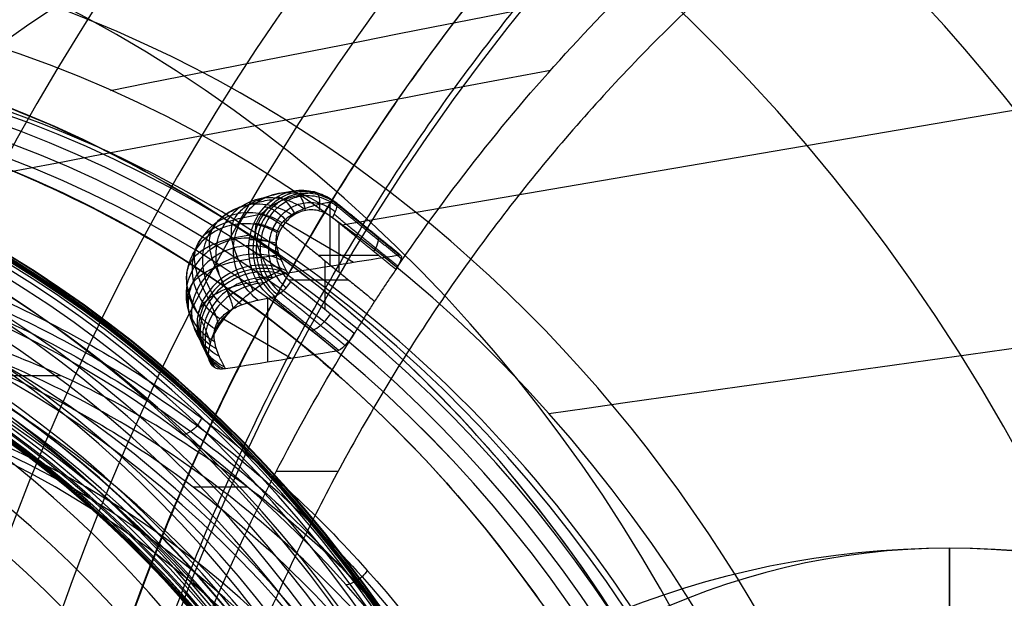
# Model space of a CAD drawing. Header units: millimetres. Extents: x 2083 to 2554, y -1671 to -6.
# Tile 250 of 256: x 2451 to 2476, y -50 to -36. Entities that reach past the tile are written whole.
import ezdxf

# ---------------------------------------------------------------- set-up
doc = ezdxf.new("R2010")
doc.units = ezdxf.units.MM
doc.header["$MEASUREMENT"] = 0
for name, color, linetype, true_color in [('Base', 7, 'Continuous', 0x000000), ('Default', 7, 'Continuous', 0x000000), ('E14 LED Bulb', 7, 'Continuous', 0x000000), ('Inner Shade', 7, 'Continuous', 0x000000), ('Shade', 7, 'Continuous', 0x000000)]:
    doc.layers.add(name, color=color, linetype=linetype, true_color=true_color)

# ---------------------------------------------------------------- blocks, each defined once
blk = doc.blocks.new('TOP2')
at = {"layer": 'Default', "extrusion": (-0.453991, -1.22758e-11, 0.891007)}
blk.add_arc((71.367, 2930.071, 384.362), 33.896, 90, 270, dxfattribs=at)
at = {"layer": 'Default', "extrusion": (-0.45399, 0, 0.891007)}
for centre, radius, start in [((71.367, 2930.071, 384.366), 33.865, 90), ((71.367, 2930.071, 384.372), 33.842, 90), ((71.367, 2930.071, 384.362), 33.896, 98.2933), ((71.367, 2930.071, 384.386), 33.788, 90), ((71.367, 2930.071, 384.414), 33.675, 90), ((71.367, 2930.071, 384.463), 33.472, 90), ((71.367, 2930.071, 384.543), 33.115, 90), ((71.367, 2930.071, 384.631), 32.654, 90), ((71.367, 2930.071, 384.715), 32.13, 90), ((71.367, 2930.071, 384.782), 31.582, 90), ((71.367, 2930.071, 384.836), 30.915, 90), ((71.367, 2930.071, 384.852), 30.53, 90), ((71.367, 2930.071, 384.857), 30.374, 90), ((71.367, 2930.071, 384.86), 30.275, 90), ((71.367, 2930.071, 384.86), 30.236, 90), ((71.367, 2930.071, 384.843), 30.139, 90), ((71.367, 2930.071, 384.789), 30.056, 90), ((71.367, 2930.071, 384.707), 30, 90), ((71.367, 2930.071, 384.611), 29.981, 90), ((71.367, 2930.071, 384.486), 29.981, 90), ((71.367, 2930.071, 384.362), 29.981, 90), ((71.367, 2930.071, 383.112), 29.981, 90), ((71.367, 2930.071, 381.862), 29.981, 90)]:
    blk.add_arc(centre, radius, start, 270, dxfattribs=at)
at = {"layer": 'Default', "extrusion": (-0.45399, -1.22782e-11, 0.891007)}
for centre, radius in [((71.367, 2930.071, 384.487), 33.993), ((71.367, 2930.071, 384.426), 33.989)]:
    blk.add_arc(centre, radius, 90, 270, dxfattribs=at)
at = {"layer": 'Default', "extrusion": (-0.45399, 4.20021e-13, 0.891007)}
blk.add_arc((71.367, 2930.071, 384.539), 33.966, 90, 270, dxfattribs=at)
at = {"layer": 'Default', "extrusion": (-0.45399, 4.54747e-13, 0.891007)}
for centre, radius in [((71.367, 2930.071, 384.539), 33.966), ((71.367, 2930.071, 385.391), 33.342), ((71.367, 2930.071, 385.87), 32.831), ((71.367, 2930.071, 386.383), 31.948), ((71.367, 2930.071, 386.649), 31.103), ((71.367, 2930.071, 386.813), 30.22), ((71.367, 2930.071, 386.937), 29.291), ((71.367, 2930.071, 387.051), 28.34), ((71.367, 2930.071, 387.302), 26.49), ((71.367, 2930.071, 387.603), 24.797), ((71.367, 2930.071, 387.952), 23.263), ((71.367, 2930.071, 388.339), 21.858)]:
    blk.add_arc(centre, radius, 90, 270, dxfattribs=at)
at = {"layer": 'Default', "extrusion": (-0.45399, -4.75591e-14, 0.891007)}
blk.add_arc((71.367, 2930.071, 379.362), 29.981, 90, 270, dxfattribs=at)
blk = doc.blocks.new('BREP_1-415')
at = {"layer": 'Default'}
for p, q in [((2458.709, -40.125, 1539.449), (2458.709, -41.736, 1544.334)), ((2457.532, -40.61, 1543.231), (2459.299, -41.642, 1542.891)), ((2458.941, -41.898, 1538.747), (2458.941, -40.659, 1538.747)), ((2458.414, -41.468, 1538.478), (2459.933, -41.468, 1539.252)), ((2458.584, -42.845, 1538.565), (2458.584, -41.606, 1538.565)), ((2457.662, -42.089, 1538.095), (2459.176, -42.089, 1538.867)), ((2457.137, -44.163, 1543.536), (2457.137, -42.552, 1538.651)), ((2455.961, -43.037, 1542.43), (2457.728, -44.069, 1542.09)), ((2457.352, -46.92, 1537.937), (2458.916, -46.92, 1538.734))]:
    blk.add_line(p, q, dxfattribs=at)
at = {"layer": 'Default', "extrusion": (-0.45399, 7.68117e-13, 0.891007)}
blk.add_arc((71.367, 2930.07, 309.063), 41.772, 90, 270, dxfattribs=at)
at = {"layer": 'Default', "extrusion": (-0.45399, -9.77364e-06, 0.891007)}
blk.add_arc((71.419, 2930.069, 373.487), 36.636, 89.999, 179.9989, dxfattribs=at)
at = {"layer": 'Default', "extrusion": (-0.45399, 2.27374e-12, 0.891007)}
blk.add_arc((71.367, 2930.07, 375.728), 34.149, 90, 270, dxfattribs=at)
at = {"layer": 'Default', "extrusion": (-0.45399, 6.36646e-12, 0.891007)}
for centre, radius in [((71.367, 2930.07, 373.597), 35.075), ((71.367, 2930.07, 373.936), 34.853), ((71.367, 2930.07, 374.158), 34.514), ((71.367, 2930.07, 374.228), 34.146)]:
    blk.add_arc(centre, radius, 90, 270, dxfattribs=at)
at = {"layer": 'Default', "extrusion": (-0.453999, 2.87669e-05, 0.891002)}
blk.add_arc((71.212, 2930.078, 373.302), 35.14, 90.0031, 180.0032, dxfattribs=at)
at = {"layer": 'Default', "extrusion": (-0.45399, 6.36643e-12, 0.891007)}
blk.add_arc((71.367, 2930.07, 374.228), 34.145, 90, 270, dxfattribs=at)
at = {"layer": 'Default'}
for points, degree in [([(2460.371, -41.825, 1539.475), (2461.73, -39.814, 1540.168), (2464.685, -36.079, 1541.673), (2469.862, -31.264, 1544.311), (2475.627, -27.406, 1547.249), (2481.849, -24.581, 1550.419), (2488.396, -22.859, 1553.755), (2492.833, -22.473, 1556.015), (2495.081, -22.473, 1557.161)], 3), ([(2429.137, -37.303, 1656.881), (2445.773, -33.504, 1620.917), (2462.409, -29.705, 1584.953), (2479.046, -25.906, 1548.99)], 3), ([(2453.168, -37.303, 1669.125), (2472.484, -33.504, 1634.527), (2491.801, -29.705, 1599.93), (2511.117, -25.906, 1565.332)], 3), ([(2423.29, -40.703, 1653.902), (2439.274, -37.283, 1617.606), (2455.258, -33.863, 1581.31), (2471.243, -30.443, 1545.014)], 3), ([(2459.015, -40.703, 1672.104), (2478.983, -37.283, 1637.839), (2498.952, -33.863, 1603.573), (2518.92, -30.443, 1569.308)], 3), ([(2418.071, -45.462, 1651.242), (2433.473, -42.572, 1614.649), (2448.875, -39.683, 1578.057), (2464.277, -36.794, 1541.464)], 3), ([(2464.234, -45.462, 1674.764), (2484.785, -42.572, 1640.795), (2505.335, -39.683, 1606.826), (2525.886, -36.794, 1572.857)], 3), ([(2460.453, -41.46, 1540.078), (2459.901, -41.011, 1539.797), (2459.349, -40.561, 1539.516), (2458.797, -40.111, 1539.235)], 3), ([(2460.481, -41.46, 1539.981), (2459.659, -40.789, 1539.562), (2458.837, -40.119, 1539.143)], 2), ([(2460.504, -41.552, 1539.709), (2459.692, -40.891, 1539.295), (2458.881, -40.229, 1538.882)], 2), ([(2458.763, -40.514, 1538.656), (2458.663, -40.435, 1538.605), (2458.454, -40.327, 1538.499), (2458.093, -40.308, 1538.315), (2457.754, -40.45, 1538.142), (2457.587, -40.624, 1538.057), (2457.514, -40.734, 1538.02)], 3), ([(2460.371, -41.825, 1539.475), (2459.567, -41.169, 1539.066), (2458.763, -40.514, 1538.656)], 2), ([(2460.419, -41.744, 1539.512), (2459.615, -41.088, 1539.102), (2458.811, -40.433, 1538.692)], 2), ([(2457.713, -42.135, 1538.122), (2457.615, -42.052, 1538.073), (2457.46, -41.862, 1537.993), (2457.332, -41.483, 1537.927), (2457.347, -41.078, 1537.935), (2457.444, -40.845, 1537.984), (2457.514, -40.734, 1538.02)], 3), ([(2457.514, -40.734, 1538.02), (2458.675, -41.681, 1538.611), (2459.836, -42.628, 1539.203)], 2), ([(2457.637, -41.912, 1546.965), (2458.576, -41.761, 1544.669), (2459.514, -41.611, 1542.373), (2460.453, -41.46, 1540.078)], 3), ([(2460.453, -41.46, 1540.078), (2460.553, -41.444, 1539.831), (2460.524, -41.598, 1539.554), (2460.371, -41.825, 1539.475)], 3), ([(2460.371, -41.825, 1539.475), (2460.311, -41.914, 1539.445), (2460.191, -42.091, 1539.384), (2460.013, -42.359, 1539.293), (2459.895, -42.538, 1539.233), (2459.836, -42.628, 1539.203)], 3), ([(2459.322, -43.446, 1538.942), (2458.786, -43.009, 1538.668), (2458.249, -42.572, 1538.395), (2457.713, -42.135, 1538.122)], 3), ([(2459.086, -43.744, 1538.986), (2458.274, -43.082, 1538.572), (2457.462, -42.42, 1538.159)], 2), ([(2458.882, -43.89, 1539.277), (2458.054, -43.214, 1538.856), (2457.226, -42.538, 1538.434)], 2), ([(2458.926, -43.868, 1539.177), (2458.104, -43.198, 1538.758), (2457.282, -42.528, 1538.339)], 2), ([(2459.836, -42.628, 1539.203), (2459.778, -42.718, 1539.174), (2459.663, -42.899, 1539.115), (2459.492, -43.172, 1539.028), (2459.379, -43.355, 1538.97), (2459.322, -43.446, 1538.942)], 3), ([(2456.199, -42.873, 1548.836), (2456.073, -42.976, 1548.807), (2455.97, -43.094, 1548.769), (2455.891, -43.216, 1548.729)], 3), ([(2455.71, -43.629, 1548.587), (2455.748, -43.477, 1548.641), (2455.813, -43.337, 1548.689), (2455.891, -43.216, 1548.729)], 3), ([(2451.517, -71.367, 1534.964), (2451.517, -68.872, 1534.964), (2451.854, -63.946, 1535.136), (2453.353, -56.679, 1535.9), (2455.822, -49.753, 1537.158), (2458.052, -45.495, 1538.294), (2459.322, -43.446, 1538.942)], 3), ([(2459.322, -43.446, 1538.942), (2459.18, -43.677, 1538.87), (2458.981, -43.874, 1539.031), (2458.882, -43.89, 1539.277)], 3), ([(2458.882, -43.89, 1539.277), (2457.944, -44.039, 1541.573), (2457.006, -44.189, 1543.869), (2456.068, -44.338, 1546.165)], 3)]:
    blk.add_open_spline(points, degree=degree, dxfattribs=at)
for points, weights in [([(2495.081, -23.984, 1557.161), (2452.863, -23.984, 1535.65), (2452.863, -71.367, 1535.65)], [1, 0.707106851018, 0.999999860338]), ([(2440.134, -37.218, 1665), (2470.561, -37.218, 1680.504), (2470.561, -71.367, 1680.504)], [1, 0.707106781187, 1])]:
    blk.add_rational_spline(points, weights, degree=2, dxfattribs=at)
for points, knots in [([(2506.221, -71.367, 1629.496), (2506.22, -66.325, 1629.496), (2504.594, -55.435, 1628.667), (2497.318, -42.774, 1624.96), (2489.09, -35.303, 1620.768), (2482.185, -31.319, 1617.25), (2476.219, -29.428, 1614.209), (2471.521, -28.714, 1611.816), (2468.117, -28.546, 1610.081), (2464.713, -28.714, 1608.347), (2460.015, -29.428, 1605.953), (2454.049, -31.319, 1602.913), (2447.144, -35.303, 1599.395), (2438.916, -42.774, 1595.203), (2431.64, -55.435, 1591.495), (2430.014, -66.325, 1590.667), (2430.013, -71.367, 1590.667)], [1.739034, 1.739034, 1.739034, 1.739034, 21.181862, 40.62469, 50.346104, 60.067518, 69.788932, 74.649639, 79.510346, 84.371053, 89.23176, 98.953174, 108.674588, 118.396002, 137.83883, 157.281658, 157.281658, 157.281658, 157.281658]), ([(2458.046, -40.294, 1541.264), (2457.905, -40.192, 1541.231), (2457.568, -40.024, 1541.143), (2456.963, -39.994, 1540.952), (2456.41, -40.228, 1540.746), (2456.159, -40.5, 1540.632), (2456.067, -40.643, 1540.585)], [-0.000032, -0.000032, -0.000032, -0.000032, 0.589047, 1.178096, 1.767145, 2.356148, 2.356148, 2.356148, 2.356148]), ([(2456.761, -42.358, 1548.396), (2456.746, -42.314, 1548.294), (2456.712, -42.226, 1548.094), (2456.653, -42.09, 1547.796), (2456.597, -41.972, 1547.547), (2456.548, -41.872, 1547.341), (2456.474, -41.726, 1547.044), (2456.374, -41.524, 1546.628), (2456.28, -41.281, 1546.076), (2456.207, -40.994, 1545.348), (2456.218, -40.687, 1544.396), (2456.371, -40.403, 1543.235), (2456.627, -40.189, 1542.084), (2456.977, -40.024, 1540.898), (2457.368, -39.913, 1539.792), (2457.655, -39.861, 1539.072), (2457.784, -39.842, 1538.76)], [2.003461, 2.003461, 2.003461, 2.003461, 2.382028, 2.735145, 3.088262, 3.285348, 3.482435, 4.11083, 4.591875, 5.07292, 6.126258, 7.179596, 8.302774, 9.425952, 10.68719, 11.663691, 11.663691, 11.663691, 11.663691]), ([(2458.462, -40.173, 1540.08), (2458.325, -40.07, 1540.037), (2457.995, -39.899, 1539.926), (2457.402, -39.866, 1539.704), (2456.856, -40.098, 1539.478), (2456.606, -40.37, 1539.36), (2456.513, -40.513, 1539.313)], [-0.000036, -0.000036, -0.000036, -0.000036, 0.589047, 1.178096, 1.767145, 2.356155, 2.356155, 2.356155, 2.356155]), ([(2457.255, -42.043, 1547.724), (2457.253, -42.039, 1547.715), (2457.23, -41.988, 1547.605), (2457.193, -41.909, 1547.439), (2457.142, -41.806, 1547.227), (2457.068, -41.66, 1546.93), (2456.972, -41.466, 1546.529), (2456.884, -41.238, 1546.012), (2456.816, -40.971, 1545.334), (2456.826, -40.683, 1544.444), (2456.971, -40.414, 1543.341), (2457.217, -40.208, 1542.235), (2457.556, -40.048, 1541.084), (2457.934, -39.94, 1540.014), (2458.212, -39.889, 1539.317), (2458.334, -39.871, 1539.021)], [2.704047, 2.704047, 2.704047, 2.704047, 2.735145, 3.088262, 3.285348, 3.482435, 4.11083, 4.591875, 5.07292, 6.126258, 7.179596, 8.302774, 9.425952, 10.68719, 11.633091, 11.633091, 11.633091, 11.633091]), ([(2456.907, -40.441, 1538.325), (2457.01, -40.282, 1538.377), (2457.142, -40.146, 1538.443), (2457.443, -39.941, 1538.591), (2457.612, -39.872, 1538.674), (2458.137, -39.781, 1538.927), (2458.509, -39.88, 1539.102), (2458.797, -40.111, 1539.235)], [0, 0, 0, 0, 0.25, 0.25, 0.5, 0.5, 1, 1, 1, 1]), ([(2457.011, -40.453, 1538.157), (2457.055, -40.385, 1538.18), (2457.188, -40.213, 1538.247), (2457.467, -39.989, 1538.386), (2457.885, -39.834, 1538.592), (2458.387, -39.851, 1538.835), (2458.715, -40.019, 1538.992), (2458.862, -40.139, 1539.061)], [0.000015, 0.000015, 0.000015, 0.000015, 0.172029, 0.458479, 0.770005, 1.158989, 1.573894, 1.573894, 1.573894, 1.573894]), ([(2457.086, -40.478, 1538.085), (2457.129, -40.412, 1538.107), (2457.258, -40.245, 1538.173), (2457.529, -40.028, 1538.308), (2457.935, -39.878, 1538.509), (2458.42, -39.896, 1538.747), (2458.737, -40.06, 1538.901), (2458.878, -40.177, 1538.969)], [0.000013, 0.000013, 0.000013, 0.000013, 0.172029, 0.458479, 0.770005, 1.158989, 1.57389, 1.57389, 1.57389, 1.57389]), ([(2457.173, -40.516, 1538.03), (2457.214, -40.453, 1538.051), (2457.337, -40.294, 1538.113), (2457.596, -40.087, 1538.243), (2457.983, -39.944, 1538.437), (2458.445, -39.961, 1538.666), (2458.746, -40.117, 1538.815), (2458.881, -40.229, 1538.881)], [0.00001, 0.00001, 0.00001, 0.00001, 0.172029, 0.458479, 0.770005, 1.158989, 1.573887, 1.573887, 1.573887, 1.573887]), ([(2457.368, -39.995, 1538.555), (2457.394, -39.991, 1538.499), (2457.444, -39.999, 1538.411), (2457.528, -40.05, 1538.305), (2457.618, -40.127, 1538.218), (2457.73, -40.264, 1538.155), (2457.796, -40.383, 1538.163), (2457.821, -40.438, 1538.176)], [0.000006, 0.000006, 0.000006, 0.000006, 0.249937, 0.374948, 0.499958, 0.749979, 1.001218, 1.001218, 1.001218, 1.001218]), ([(2457.765, -39.846, 1538.747), (2457.792, -39.842, 1538.693), (2457.839, -39.852, 1538.604), (2457.906, -39.91, 1538.493), (2457.973, -39.996, 1538.396), (2458.043, -40.147, 1538.315), (2458.073, -40.277, 1538.305), (2458.083, -40.337, 1538.31)], [-0.000031, -0.000031, -0.000031, -0.000031, 0.249937, 0.374948, 0.499958, 0.749979, 1.000066, 1.000066, 1.000066, 1.000066]), ([(2458.287, -39.858, 1538.997), (2458.315, -39.856, 1538.943), (2458.357, -39.869, 1538.855), (2458.402, -39.928, 1538.737), (2458.437, -40.013, 1538.627), (2458.454, -40.16, 1538.523), (2458.439, -40.288, 1538.491), (2458.427, -40.346, 1538.485)], [-0.000077, -0.000077, -0.000077, -0.000077, 0.249937, 0.374948, 0.499958, 0.749979, 0.999938, 0.999938, 0.999938, 0.999938]), ([(2456.266, -42.801, 1548.806), (2456.247, -42.712, 1548.573), (2456.197, -42.566, 1548.228), (2456.109, -42.363, 1547.784), (2456.055, -42.247, 1547.54), (2456.006, -42.149, 1547.339), (2455.933, -42.004, 1547.043), (2455.83, -41.797, 1546.616), (2455.732, -41.543, 1546.041), (2455.655, -41.243, 1545.281), (2455.667, -40.923, 1544.287), (2455.826, -40.63, 1543.088), (2456.089, -40.411, 1541.908), (2456.445, -40.243, 1540.698), (2456.845, -40.129, 1539.568), (2457.139, -40.076, 1538.832), (2457.273, -40.057, 1538.51)], [1.422714, 1.422714, 1.422714, 1.422714, 2.382028, 2.735145, 3.088262, 3.285348, 3.482435, 4.11083, 4.591875, 5.07292, 6.126258, 7.179596, 8.302774, 9.425952, 10.68719, 11.685551, 11.685551, 11.685551, 11.685551]), ([(2457.735, -40.445, 1542.333), (2457.591, -40.345, 1542.312), (2457.246, -40.18, 1542.249), (2456.631, -40.156, 1542.095), (2456.071, -40.393, 1541.912), (2455.819, -40.665, 1541.802), (2455.726, -40.808, 1541.755)], [-0.000029, -0.000029, -0.000029, -0.000029, 0.589047, 1.178096, 1.767145, 2.356142, 2.356142, 2.356142, 2.356142]), ([(2457.058, -40.247, 1538.401), (2457.082, -40.242, 1538.344), (2457.133, -40.248, 1538.256), (2457.229, -40.289, 1538.156), (2457.338, -40.352, 1538.076), (2457.483, -40.463, 1538.03), (2457.577, -40.56, 1538.052), (2457.615, -40.605, 1538.071)], [0.000039, 0.000039, 0.000039, 0.000039, 0.249937, 0.374948, 0.499958, 0.749979, 1.001552, 1.001552, 1.001552, 1.001552]), ([(2457.637, -41.912, 1546.965), (2457.629, -41.895, 1546.931), (2457.575, -41.788, 1546.713), (2457.489, -41.614, 1546.354), (2457.407, -41.403, 1545.874), (2457.344, -41.156, 1545.251), (2457.353, -40.89, 1544.428), (2457.489, -40.635, 1543.389), (2457.724, -40.438, 1542.331), (2458.05, -40.282, 1541.218), (2458.415, -40.178, 1540.187), (2458.681, -40.128, 1539.515), (2458.797, -40.111, 1539.235)], [0.0000076, 0.0000076, 0.0000076, 0.0000076, 0.0141023, 0.0904361, 0.1488706, 0.207305, 0.3352583, 0.4632116, 0.5996485, 0.7360855, 0.8892931, 1, 1, 1, 1]), ([(2457.357, -40.62, 1537.983), (2457.393, -40.565, 1538.002), (2457.5, -40.426, 1538.056), (2457.724, -40.245, 1538.17), (2458.06, -40.12, 1538.341), (2458.462, -40.134, 1538.544), (2458.725, -40.269, 1538.677), (2458.842, -40.366, 1538.736)], [0.000005, 0.000005, 0.000005, 0.000005, 0.172029, 0.458479, 0.770005, 1.158989, 1.57388, 1.57388, 1.57388, 1.57388]), ([(2458.797, -40.111, 1539.235), (2458.852, -40.111, 1539.127), (2458.887, -40.152, 1538.993), (2458.874, -40.307, 1538.769), (2458.824, -40.419, 1538.688), (2458.763, -40.514, 1538.656)], [-1, -1, -1, -1, -0.5, -0.5, 0, 0, 0, 0]), ([(2455.902, -43.26, 1548.843), (2455.888, -43.154, 1548.547), (2455.839, -43.008, 1548.202), (2455.704, -42.692, 1547.509), (2455.613, -42.522, 1547.173), (2455.415, -42.11, 1546.31), (2455.332, -41.89, 1545.808), (2455.275, -41.52, 1544.798), (2455.294, -41.364, 1544.288), (2455.452, -40.976, 1542.8), (2455.679, -40.811, 1541.857), (2456.228, -40.569, 1540.046), (2456.553, -40.493, 1539.175), (2456.907, -40.441, 1538.325)], [0, 0, 0, 0, 0.125, 0.125, 0.25, 0.25, 0.375, 0.375, 0.5, 0.5, 0.75, 0.75, 1, 1, 1, 1]), ([(2457.499, -40.648, 1543.411), (2457.352, -40.551, 1543.406), (2456.999, -40.393, 1543.379), (2456.374, -40.378, 1543.273), (2455.807, -40.621, 1543.121), (2455.554, -40.895, 1543.018), (2455.461, -41.038, 1542.97)], [-0.000025, -0.000025, -0.000025, -0.000025, 0.589047, 1.178096, 1.767145, 2.356136, 2.356136, 2.356136, 2.356136]), ([(2456.891, -42.6, 1539.279), (2456.754, -42.497, 1539.236), (2456.491, -42.223, 1539.16), (2456.257, -41.634, 1539.121), (2456.271, -41.002, 1539.18), (2456.421, -40.656, 1539.266), (2456.513, -40.513, 1539.313)], [-0.000012, -0.000012, -0.000012, -0.000012, 0.589047, 1.178096, 1.767145, 2.356234, 2.356234, 2.356234, 2.356234]), ([(2457.226, -42.538, 1538.434), (2457.081, -42.423, 1538.368), (2456.957, -42.276, 1538.312), (2456.769, -41.942, 1538.229), (2456.705, -41.754, 1538.202), (2456.645, -41.366, 1538.181), (2456.65, -41.166, 1538.187), (2456.73, -40.783, 1538.233), (2456.804, -40.601, 1538.272), (2456.907, -40.441, 1538.325)], [0, 0, 0, 0, 0.25, 0.25, 0.5, 0.5, 0.75, 0.75, 1, 1, 1, 1]), ([(2457.011, -40.453, 1538.157), (2456.966, -40.522, 1538.135), (2456.862, -40.716, 1538.081), (2456.759, -41.082, 1538.026), (2456.759, -41.574, 1538.018), (2456.932, -42.098, 1538.094), (2457.179, -42.392, 1538.209), (2457.328, -42.51, 1538.279)], [-0.000015, -0.000015, -0.000015, -0.000015, 0.172029, 0.458479, 0.770005, 1.158989, 1.573872, 1.573872, 1.573872, 1.573872]), ([(2457.086, -40.478, 1538.085), (2457.043, -40.545, 1538.063), (2456.942, -40.734, 1538.011), (2456.842, -41.089, 1537.958), (2456.842, -41.566, 1537.953), (2457.01, -42.075, 1538.029), (2457.249, -42.359, 1538.143), (2457.393, -42.472, 1538.212)], [-0.000013, -0.000013, -0.000013, -0.000013, 0.172029, 0.458479, 0.770005, 1.158989, 1.573872, 1.573872, 1.573872, 1.573872]), ([(2457.514, -40.734, 1538.02), (2457.47, -40.698, 1537.997), (2457.416, -40.658, 1537.983), (2457.298, -40.582, 1537.984), (2457.234, -40.546, 1537.999), (2457.113, -40.487, 1538.06), (2457.056, -40.466, 1538.105), (2456.965, -40.441, 1538.209), (2456.93, -40.438, 1538.268), (2456.907, -40.441, 1538.325)], [-1, -1, -1, -1, -0.75, -0.75, -0.5, -0.5, -0.25, -0.25, 0, 0, 0, 0]), ([(2457.173, -40.516, 1538.03), (2457.132, -40.58, 1538.009), (2457.035, -40.76, 1537.959), (2456.94, -41.099, 1537.909), (2456.939, -41.555, 1537.905), (2457.099, -42.04, 1537.98), (2457.326, -42.312, 1538.091), (2457.463, -42.419, 1538.158)], [-0.00001, -0.00001, -0.00001, -0.00001, 0.172029, 0.458479, 0.770005, 1.158989, 1.573873, 1.573873, 1.573873, 1.573873]), ([(2457.372, -40.9, 1544.425), (2457.221, -40.808, 1544.441), (2456.864, -40.661, 1544.457), (2456.231, -40.661, 1544.412), (2455.659, -40.914, 1544.299), (2455.405, -41.189, 1544.203), (2455.312, -41.332, 1544.155)], [-0.000022, -0.000022, -0.000022, -0.000022, 0.589047, 1.178096, 1.767145, 2.35613, 2.35613, 2.35613, 2.35613]), ([(2456.475, -42.721, 1540.464), (2456.334, -42.619, 1540.431), (2456.064, -42.347, 1540.377), (2455.819, -41.762, 1540.369), (2455.825, -41.132, 1540.448), (2455.974, -40.786, 1540.538), (2456.067, -40.643, 1540.585)], [-0.000031, -0.000031, -0.000031, -0.000031, 0.589047, 1.178096, 1.767145, 2.356241, 2.356241, 2.356241, 2.356241]), ([(2456.789, -40.662, 1538.264), (2456.812, -40.66, 1538.207), (2456.865, -40.663, 1538.119), (2456.971, -40.688, 1538.024), (2457.095, -40.727, 1537.953), (2457.268, -40.795, 1537.92), (2457.387, -40.854, 1537.955), (2457.436, -40.882, 1537.98)], [0.000049, 0.000049, 0.000049, 0.000049, 0.249937, 0.374948, 0.499958, 0.749979, 1.001598, 1.001598, 1.001598, 1.001598]), ([(2457.357, -40.62, 1537.983), (2457.321, -40.676, 1537.965), (2457.237, -40.833, 1537.922), (2457.153, -41.128, 1537.879), (2457.151, -41.525, 1537.877), (2457.287, -41.949, 1537.945), (2457.483, -42.187, 1538.044), (2457.602, -42.282, 1538.104)], [-0.000005, -0.000005, -0.000005, -0.000005, 0.172029, 0.458479, 0.770005, 1.158989, 1.573873, 1.573873, 1.573873, 1.573873]), ([(2455.688, -43.695, 1548.512), (2455.669, -43.606, 1548.278), (2455.619, -43.46, 1547.934), (2455.531, -43.256, 1547.49), (2455.476, -43.14, 1547.245), (2455.428, -43.043, 1547.044), (2455.355, -42.897, 1546.748), (2455.252, -42.69, 1546.321), (2455.153, -42.437, 1545.746), (2455.077, -42.136, 1544.986), (2455.089, -41.817, 1543.992), (2455.248, -41.524, 1542.793), (2455.51, -41.305, 1541.613), (2455.867, -41.136, 1540.404), (2456.267, -41.022, 1539.273), (2456.56, -40.97, 1538.537), (2456.694, -40.95, 1538.215)], [1.422698, 1.422698, 1.422698, 1.422698, 2.382028, 2.735145, 3.088262, 3.285348, 3.482435, 4.11083, 4.591875, 5.07292, 6.126258, 7.179596, 8.302774, 9.425952, 10.687189, 11.685562, 11.685562, 11.685562, 11.685562]), ([(2457.365, -41.226, 1545.426), (2457.215, -41.142, 1545.467), (2456.857, -41.013, 1545.538), (2456.223, -41.038, 1545.57), (2455.652, -41.307, 1545.507), (2455.397, -41.586, 1545.42), (2455.305, -41.729, 1545.372)], [-0.000019, -0.000019, -0.000019, -0.000019, 0.589047, 1.178096, 1.767145, 2.356124, 2.356124, 2.356124, 2.356124]), ([(2456.164, -42.872, 1541.532), (2456.019, -42.772, 1541.511), (2455.742, -42.504, 1541.483), (2455.486, -41.923, 1541.512), (2455.486, -41.297, 1541.614), (2455.633, -40.951, 1541.708), (2455.726, -40.808, 1541.755)], [-0.000047, -0.000047, -0.000047, -0.000047, 0.589047, 1.178096, 1.767145, 2.356247, 2.356247, 2.356247, 2.356247]), ([(2459.816, -41.372, 1539.192), (2459.833, -41.346, 1539.201), (2459.891, -41.247, 1539.244), (2459.956, -41.068, 1539.404), (2459.913, -40.979, 1539.63), (2459.865, -40.968, 1539.742), (2459.85, -40.968, 1539.771)], [0.1547916, 0.1547916, 0.1547916, 0.1547916, 0.25, 0.5, 0.75, 0.8440507, 0.8440507, 0.8440507, 0.8440507]), ([(2455.928, -43.076, 1542.611), (2455.78, -42.978, 1542.606), (2455.495, -42.717, 1542.613), (2455.229, -42.145, 1542.69), (2455.222, -41.525, 1542.823), (2455.369, -41.181, 1542.923), (2455.461, -41.038, 1542.97)], [-0.000064, -0.000064, -0.000064, -0.000064, 0.589047, 1.178096, 1.767145, 2.356253, 2.356253, 2.356253, 2.356253]), ([(2457.41, -41.402, 1545.871), (2457.261, -41.323, 1545.925), (2456.905, -41.204, 1546.022), (2456.275, -41.244, 1546.091), (2455.706, -41.522, 1546.051), (2455.452, -41.802, 1545.969), (2455.36, -41.945, 1545.921)], [-0.000017, -0.000017, -0.000017, -0.000017, 0.589047, 1.178096, 1.767145, 2.356122, 2.356122, 2.356122, 2.356122]), ([(2456.673, -41.07, 1538.2), (2456.696, -41.069, 1538.143), (2456.75, -41.07, 1538.057), (2456.861, -41.08, 1537.966), (2456.991, -41.094, 1537.898), (2457.175, -41.12, 1537.873), (2457.304, -41.143, 1537.913), (2457.358, -41.153, 1537.94)], [0.000032, 0.000032, 0.000032, 0.000032, 0.249937, 0.374948, 0.499958, 0.749979, 1.00125, 1.00125, 1.00125, 1.00125]), ([(2455.8, -43.327, 1543.625), (2455.65, -43.235, 1543.64), (2455.36, -42.984, 1543.69), (2455.086, -42.428, 1543.829), (2455.074, -41.818, 1544.001), (2455.22, -41.475, 1544.108), (2455.312, -41.332, 1544.155)], [-0.00008, -0.00008, -0.00008, -0.00008, 0.589047, 1.178096, 1.767145, 2.356259, 2.356259, 2.356259, 2.356259]), ([(2457.483, -41.593, 1546.307), (2457.336, -41.519, 1546.37), (2456.984, -41.41, 1546.491), (2456.359, -41.463, 1546.591), (2455.794, -41.75, 1546.572), (2455.54, -42.032, 1546.493), (2455.448, -42.175, 1546.446)], [-0.000016, -0.000016, -0.000016, -0.000016, 0.589047, 1.178096, 1.767145, 2.356119, 2.356119, 2.356119, 2.356119]), ([(2456.671, -41.535, 1538.19), (2456.695, -41.535, 1538.134), (2456.75, -41.534, 1538.049), (2456.861, -41.525, 1537.96), (2456.99, -41.513, 1537.895), (2457.173, -41.491, 1537.871), (2457.3, -41.472, 1537.911), (2457.354, -41.463, 1537.938)], [0.000014, 0.000014, 0.000014, 0.000014, 0.249937, 0.374948, 0.499958, 0.749979, 1.000066, 1.000066, 1.000066, 1.000066]), ([(2455.794, -43.653, 1544.625), (2455.644, -43.57, 1544.666), (2455.353, -43.337, 1544.772), (2455.079, -42.806, 1544.987), (2455.067, -42.211, 1545.209), (2455.212, -41.872, 1545.325), (2455.305, -41.729, 1545.372)], [-0.000096, -0.000096, -0.000096, -0.000096, 0.589047, 1.178096, 1.767145, 2.356265, 2.356265, 2.356265, 2.356265]), ([(2455.651, -44.075, 1547.831), (2455.635, -44.031, 1547.728), (2455.601, -43.943, 1547.528), (2455.542, -43.806, 1547.23), (2455.486, -43.688, 1546.981), (2455.437, -43.588, 1546.775), (2455.363, -43.443, 1546.478), (2455.263, -43.241, 1546.062), (2455.169, -42.997, 1545.51), (2455.096, -42.71, 1544.782), (2455.107, -42.403, 1543.83), (2455.26, -42.119, 1542.669), (2455.516, -41.906, 1541.518), (2455.866, -41.74, 1540.332), (2456.257, -41.629, 1539.226), (2456.544, -41.577, 1538.506), (2456.673, -41.558, 1538.194)], [2.002165, 2.002165, 2.002165, 2.002165, 2.382028, 2.735145, 3.088262, 3.285348, 3.482435, 4.11083, 4.591875, 5.07292, 6.126258, 7.179596, 8.302774, 9.425952, 10.687189, 11.663722, 11.663722, 11.663722, 11.663722]), ([(2457.609, -41.858, 1546.862), (2457.464, -41.787, 1546.933), (2457.115, -41.685, 1547.068), (2456.496, -41.749, 1547.189), (2455.933, -42.043, 1547.184), (2455.68, -42.326, 1547.108), (2455.588, -42.469, 1547.061)], [-0.000014, -0.000014, -0.000014, -0.000014, 0.589047, 1.178096, 1.767145, 2.356116, 2.356116, 2.356116, 2.356116]), ([(2455.838, -43.829, 1545.071), (2455.689, -43.75, 1545.124), (2455.401, -43.528, 1545.256), (2455.131, -43.011, 1545.508), (2455.121, -42.426, 1545.753), (2455.267, -42.088, 1545.874), (2455.36, -41.945, 1545.921)], [-0.000103, -0.000103, -0.000103, -0.000103, 0.589047, 1.178096, 1.767145, 2.356267, 2.356267, 2.356267, 2.356267]), ([(2457.593, -41.916, 1547.063), (2457.46, -41.859, 1547.123), (2457.131, -41.772, 1547.245), (2456.538, -41.833, 1547.361), (2455.975, -42.126, 1547.355), (2455.722, -42.409, 1547.279), (2455.63, -42.552, 1547.231)], [0.077376, 0.077376, 0.077376, 0.077376, 0.589047, 1.178096, 1.767145, 2.356115, 2.356115, 2.356115, 2.356115]), ([(2457.486, -41.945, 1547.296), (2457.391, -41.916, 1547.332), (2457.107, -41.86, 1547.426), (2456.577, -41.912, 1547.525), (2456.014, -42.204, 1547.516), (2455.761, -42.487, 1547.439), (2455.668, -42.63, 1547.392)], [0.257961, 0.257961, 0.257961, 0.257961, 0.589047, 1.178096, 1.767145, 2.356114, 2.356114, 2.356114, 2.356114]), ([(2457.275, -42.033, 1547.691), (2457.266, -42.032, 1547.693), (2457.067, -42.012, 1547.744), (2456.642, -42.05, 1547.816), (2456.077, -42.339, 1547.801), (2455.824, -42.621, 1547.723), (2455.731, -42.764, 1547.675)], [0.562924, 0.562924, 0.562924, 0.562924, 0.589047, 1.178096, 1.767145, 2.356112, 2.356112, 2.356112, 2.356112]), ([(2455.902, -43.26, 1548.843), (2456.048, -43.034, 1548.918), (2456.226, -42.838, 1548.848), (2456.572, -42.508, 1548.607), (2456.73, -42.381, 1548.447), (2457.185, -42.056, 1547.901), (2457.443, -41.943, 1547.44), (2457.637, -41.912, 1546.965)], [-1, -1, -1, -1, -0.764389, -0.764389, -0.514058, -0.514058, 0, 0, 0, 0]), ([(2456.848, -42.081, 1538.263), (2456.874, -42.082, 1538.209), (2456.928, -42.076, 1538.127), (2457.032, -42.045, 1538.038), (2457.15, -42.001, 1537.972), (2457.311, -41.925, 1537.941), (2457.422, -41.859, 1537.973), (2457.468, -41.828, 1537.996)], [-0.0000098, -0.0000098, -0.0000098, -0.0000098, 0.2499371, 0.3749476, 0.499958, 0.749979, 0.9999381, 0.9999381, 0.9999381, 0.9999381]), ([(2455.912, -44.02, 1545.506), (2455.764, -43.946, 1545.57), (2455.48, -43.733, 1545.724), (2455.215, -43.231, 1546.008), (2455.209, -42.654, 1546.274), (2455.355, -42.318, 1546.399), (2455.448, -42.175, 1546.446)], [-0.00011, -0.00011, -0.00011, -0.00011, 0.589047, 1.178096, 1.767145, 2.35627, 2.35627, 2.35627, 2.35627]), ([(2455.795, -44.302, 1546.985), (2455.793, -44.297, 1546.974), (2455.77, -44.245, 1546.863), (2455.732, -44.166, 1546.695), (2455.681, -44.063, 1546.483), (2455.607, -43.917, 1546.185), (2455.511, -43.722, 1545.785), (2455.423, -43.495, 1545.267), (2455.355, -43.227, 1544.59), (2455.365, -42.94, 1543.699), (2455.51, -42.67, 1542.597), (2455.756, -42.465, 1541.491), (2456.095, -42.304, 1540.34), (2456.473, -42.196, 1539.27), (2456.751, -42.146, 1538.573), (2456.874, -42.128, 1538.276)], [2.698148, 2.698148, 2.698148, 2.698148, 2.735145, 3.088262, 3.285348, 3.482435, 4.11083, 4.591875, 5.07292, 6.126258, 7.179596, 8.302774, 9.425952, 10.687189, 11.633143, 11.633143, 11.633143, 11.633143]), ([(2457.039, -42.165, 1548.051), (2456.929, -42.173, 1548.068), (2456.614, -42.226, 1548.102), (2456.133, -42.468, 1548.082), (2455.879, -42.75, 1548.003), (2455.787, -42.893, 1547.955)], [0.856737, 0.856737, 0.856737, 0.856737, 1.178096, 1.767145, 2.35611, 2.35611, 2.35611, 2.35611]), ([(2457.713, -42.135, 1538.122), (2457.648, -42.233, 1538.094), (2457.557, -42.342, 1538.098), (2457.371, -42.496, 1538.216), (2457.281, -42.538, 1538.326), (2457.226, -42.538, 1538.434)], [-1, -1, -1, -1, -0.5, -0.5, 0, 0, 0, 0]), ([(2456.038, -44.285, 1546.062), (2455.893, -44.214, 1546.132), (2455.611, -44.009, 1546.302), (2455.352, -43.516, 1546.606), (2455.348, -42.946, 1546.886), (2455.495, -42.612, 1547.013), (2455.588, -42.469, 1547.061)], [-0.000119, -0.000119, -0.000119, -0.000119, 0.589047, 1.178096, 1.767145, 2.356273, 2.356273, 2.356273, 2.356273]), ([(2456.024, -44.34, 1546.263), (2455.899, -44.271, 1546.327), (2455.642, -44.072, 1546.487), (2455.394, -43.6, 1546.778), (2455.39, -43.03, 1547.057), (2455.537, -42.695, 1547.184), (2455.63, -42.552, 1547.231)], [0.076815, 0.076815, 0.076815, 0.076815, 0.589047, 1.178096, 1.767145, 2.356274, 2.356274, 2.356274, 2.356274]), ([(2455.936, -44.342, 1546.505), (2455.859, -44.286, 1546.55), (2455.656, -44.103, 1546.686), (2455.433, -43.68, 1546.942), (2455.428, -43.108, 1547.218), (2455.575, -42.773, 1547.345), (2455.668, -42.63, 1547.392)], [0.255981, 0.255981, 0.255981, 0.255981, 0.589047, 1.178096, 1.767145, 2.356275, 2.356275, 2.356275, 2.356275]), ([(2456.068, -44.338, 1546.165), (2456.06, -44.322, 1546.131), (2456.005, -44.215, 1545.914), (2455.92, -44.041, 1545.554), (2455.837, -43.829, 1545.074), (2455.774, -43.583, 1544.451), (2455.783, -43.317, 1543.628), (2455.919, -43.062, 1542.588), (2456.153, -42.865, 1541.531), (2456.479, -42.709, 1540.418), (2456.844, -42.605, 1539.386), (2457.11, -42.556, 1538.714), (2457.226, -42.538, 1538.434)], [-1, -1, -1, -1, -0.985882, -0.90955, -0.851117, -0.792684, -0.664734, -0.536783, -0.40035, -0.263916, -0.110712, 0, 0, 0, 0]), ([(2455.807, -44.308, 1546.939), (2455.801, -44.301, 1546.944), (2455.678, -44.16, 1547.036), (2455.498, -43.818, 1547.233), (2455.492, -43.243, 1547.503), (2455.639, -42.908, 1547.628), (2455.731, -42.764, 1547.675)], [0.558168, 0.558168, 0.558168, 0.558168, 0.589047, 1.178096, 1.767145, 2.356277, 2.356277, 2.356277, 2.356277]), ([(2455.711, -44.224, 1547.371), (2455.662, -44.135, 1547.421), (2455.554, -43.865, 1547.562), (2455.548, -43.372, 1547.784), (2455.694, -43.036, 1547.908), (2455.787, -42.893, 1547.955)], [0.851961, 0.851961, 0.851961, 0.851961, 1.178096, 1.767145, 2.356279, 2.356279, 2.356279, 2.356279]), ([(2458.231, -43.359, 1538.946), (2458.248, -43.359, 1538.914), (2458.31, -43.348, 1538.81), (2458.498, -43.24, 1538.614), (2458.653, -43.053, 1538.608), (2458.718, -42.955, 1538.637)], [0.1425859, 0.1425859, 0.1425859, 0.1425859, 0.25, 0.5, 0.8603289, 0.8603289, 0.8603289, 0.8603289]), ([(2456.068, -44.338, 1546.165), (2455.875, -44.369, 1546.638), (2455.727, -44.313, 1547.159), (2455.643, -44.063, 1547.894), (2455.634, -43.958, 1548.13), (2455.69, -43.667, 1548.575), (2455.756, -43.486, 1548.769), (2455.902, -43.26, 1548.843)], [-1, -1, -1, -1, -0.487693, -0.487693, -0.236827, -0.236827, 0, 0, 0, 0])]:
    blk.add_open_spline(points, degree=3, knots=knots, dxfattribs=at)
blk = doc.blocks.new('BREP_1-414')
at = {"layer": 'Default', "extrusion": (-0.45399, 4.54747e-13, 0.891007)}
blk.add_arc((71.367, 2930.07, 373.378), 27, 90, 270, dxfattribs=at)
at = {"layer": 'Default', "extrusion": (-0.45399, 1.44851e-12, 0.891007)}
blk.add_arc((71.367, 2930.07, 374.228), 27, 90, 180, dxfattribs=at)
at = {"layer": 'Default', "extrusion": (-0.45399, 1.12678e-11, 0.891007)}
blk.add_arc((71.367, 2930.07, 372.528), 27, 90, 180, dxfattribs=at)
at = {"layer": 'Default'}
for points, knots in [([(2467.264, -71.367, 1675.634), (2467.264, -69.925, 1675.634), (2467.052, -66.638, 1675.526), (2465.874, -61.388, 1674.926), (2463.544, -55.968, 1673.739), (2460.175, -51.096, 1672.022), (2455.955, -47.127, 1669.872), (2451.981, -44.77, 1667.847), (2448.702, -43.491, 1666.177), (2446.234, -42.827, 1664.919), (2444.201, -42.51, 1663.883), (2442.604, -42.387, 1663.069), (2441.43, -42.357, 1662.471), (2440.256, -42.386, 1661.873), (2438.659, -42.509, 1661.059), (2436.627, -42.825, 1660.024), (2434.158, -43.487, 1658.766), (2430.879, -44.764, 1657.095), (2426.905, -47.119, 1655.07), (2422.683, -51.086, 1652.919), (2419.311, -55.956, 1651.201), (2416.979, -61.375, 1650.013), (2415.798, -66.63, 1649.411), (2415.585, -69.921, 1649.303), (2415.585, -71.367, 1649.303)], [1.020172, 1.020172, 1.020172, 1.020172, 5.830201, 11.660403, 17.490604, 23.320806, 29.151007, 34.981209, 37.896309, 40.81141, 43.726511, 45.184061, 46.641612, 48.099162, 49.556712, 52.471813, 55.386914, 58.302014, 64.132216, 69.962417, 75.792619, 81.62282, 87.453022, 92.276241, 92.276241, 92.276241, 92.276241]), ([(2440.815, -42.367, 1663.664), (2441.212, -42.367, 1663.866), (2441.994, -42.387, 1664.265), (2443.592, -42.51, 1665.079), (2445.624, -42.827, 1666.114), (2448.093, -43.491, 1667.372), (2451.372, -44.77, 1669.043), (2455.345, -47.127, 1671.067), (2459.566, -51.096, 1673.218), (2462.935, -55.968, 1674.934), (2465.265, -61.388, 1676.122), (2466.442, -66.638, 1676.722), (2466.654, -69.925, 1676.83), (2466.655, -71.367, 1676.83)], [0, 0, 0, 0, 0.031949, 0.063898, 0.127795, 0.191693, 0.25559, 0.383386, 0.511181, 0.638976, 0.766771, 0.894566, 1, 1, 1, 1]), ([(2468.016, -71.367, 1674.157), (2468.016, -69.925, 1674.157), (2467.804, -66.638, 1674.049), (2466.627, -61.388, 1673.449), (2464.297, -55.968, 1672.261), (2460.928, -51.096, 1670.545), (2456.707, -47.127, 1668.394), (2452.734, -44.77, 1666.37), (2449.455, -43.491, 1664.699), (2446.986, -42.827, 1663.441), (2444.954, -42.51, 1662.406), (2443.356, -42.387, 1661.592), (2442.574, -42.367, 1661.193), (2442.177, -42.367, 1660.991)], [0, 0, 0, 0, 0.105434, 0.233229, 0.361024, 0.488819, 0.616614, 0.74441, 0.808307, 0.872205, 0.936102, 0.968051, 1, 1, 1, 1])]:
    blk.add_open_spline(points, degree=3, knots=knots, dxfattribs=at)
for points in [[(2450.544, -44.501, 1668.621), (2451.225, -44.501, 1667.284), (2451.906, -44.501, 1665.948)], [(2455.254, -47.317, 1671.021), (2455.935, -47.317, 1669.684), (2456.616, -47.317, 1668.348)]]:
    blk.add_open_spline(points, degree=2, dxfattribs=at)
blk = doc.blocks.new('BREP_1-413')
at = {"layer": 'Default', "extrusion": (-0.45399, -4.54747e-13, 0.891007)}
for centre, radius, start, end in [((71.359, 2930.07, 255.742), 65.075, 179.99999, 0.01715), ((71.359, 2930.07, 253.922), 64.908, 179.99999, 0.02153), ((71.359, 2930.07, 252.061), 64.372, 179.99999, 0.02277), ((71.359, 2930.07, 248.671), 62.146, 179.99999, 0.01837), ((71.359, 2930.07, 246.444), 58.755, 179.99999, 0.00907), ((71.359, 2930.07, 245.909), 56.894, 180, 0.0042), ((71.359, 2930.07, 245.742), 55.075, 180, 0), ((71.359, 2930.07, 370.374), 50.352, 359.9979, 180.0002), ((71.359, 2930.07, 382.276), 39.823, 0.014, 180.0011)]:
    blk.add_arc(centre, radius, start, end, dxfattribs=at)
at = {"layer": 'Default', "extrusion": (-0.453974, 2.13616e-06, 0.891015)}
blk.add_arc((71.348, 2930.067, 257.018), 65.001, 179.99955, 269.99942, dxfattribs=at)
at = {"layer": 'Default', "extrusion": (-0.45399, -8.43103e-13, 0.891007)}
blk.add_arc((71.359, 2930.07, 255.742), 65.075, 179.99999, 270, dxfattribs=at)
at = {"layer": 'Default', "extrusion": (-0.45399, 1.10116e-06, 0.891007)}
blk.add_arc((71.353, 2930.07, 245.964), 53.757, 186.9198, 270.0001, dxfattribs=at)
at = {"layer": 'Default', "extrusion": (-0.453991, -4.0209e-05, 0.891006)}
blk.add_arc((71.576, 2930.064, 364.745), 51.766, 89.9957, 157.4957, dxfattribs=at)
at = {"layer": 'Default', "extrusion": (-0.453958, -0.000116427, 0.891023)}
blk.add_arc((71.989, 2930.041, 375.852), 47.422, 89.9918, 179.9887, dxfattribs=at)
at = {"layer": 'Default', "extrusion": (-0.45399, -7.39827e-13, 0.891007)}
blk.add_arc((71.359, 2930.07, 306.586), 46.313, 180.0002, 359.9999, dxfattribs=at)
at = {"layer": 'Default', "extrusion": (-0.45399, -7.51275e-13, 0.891007)}
blk.add_arc((71.359, 2930.07, 306.586), 46.313, 359.9999, 180.0002, dxfattribs=at)
at = {"layer": 'Default', "extrusion": (-0.454023, -8.54627e-05, 0.89099)}
blk.add_arc((71.819, 2930.071, 373.444), 38.091, 157.4904, 179.9902, dxfattribs=at)
at = {"layer": 'Default', "extrusion": (-0.453991, -1.81899e-12, 0.891007)}
blk.add_arc((71.359, 2930.07, 375.742), 35.61, 0, 180, dxfattribs=at)
at = {"layer": 'Default', "extrusion": (-0.453991, 1.42626e-07, 0.891006)}
blk.add_arc((71.358, 2930.07, 373.547), 38.091, 89.9998, 157.5, dxfattribs=at)
at = {"layer": 'Default', "extrusion": (-0.45399, 1.64354e-07, 0.891007)}
blk.add_arc((71.358, 2930.07, 384.742), 30.759, 89.9998, 180.0021, dxfattribs=at)
at = {"layer": 'Default', "extrusion": (-0.45399, -2.72848e-12, 0.891007)}
for centre, radius, start, end in [((71.359, 2930.07, 384.742), 30.75, 0.0082, 180.0018), ((71.359, 2930.07, 384.492), 30.5, 360, 179.9999)]:
    blk.add_arc(centre, radius, start, end, dxfattribs=at)
at = {"layer": 'Default', "extrusion": (-0.45399, -2.10857e-12, 0.891007)}
blk.add_arc((71.359, 2930.07, 384.492), 30.5, 90, 179.9999, dxfattribs=at)
at = {"layer": 'Default', "extrusion": (-0.45399, -7.67386e-13, 0.891007)}
blk.add_arc((71.359, 2930.07, 380.367), 30.5, 360, 180, dxfattribs=at)
at = {"layer": 'Default', "extrusion": (-0.453991, 7.55951e-08, 0.891007)}
blk.add_arc((71.359, 2930.07, 376.242), 30.5, 90, 180.0002, dxfattribs=at)
at = {"layer": 'Default'}
for points, knots in [([(2469.593, -12.976, 1607.199), (2469.549, -12.976, 1607.196), (2469.448, -12.976, 1607.117), (2469.258, -12.977, 1607.034), (2468.92, -12.98, 1606.853), (2468.439, -12.989, 1606.613), (2467.858, -13.007, 1606.315), (2467.08, -13.041, 1605.919), (2466.102, -13.102, 1605.421), (2464.526, -13.241, 1604.618), (2462.538, -13.494, 1603.605), (2460.129, -13.927, 1602.378), (2457.707, -14.496, 1601.143), (2454.469, -15.441, 1599.493), (2450.429, -16.976, 1597.435), (2445.671, -19.4, 1595.01), (2439.554, -23.397, 1591.894), (2432.54, -29.775, 1588.32), (2425.719, -39.219, 1584.845), (2420.873, -49.802, 1582.375), (2418.573, -58.945, 1581.203), (2417.703, -66.143, 1580.76), (2417.5, -71.359, 1580.657), (2417.703, -76.574, 1580.76), (2418.572, -83.772, 1581.203), (2420.872, -92.915, 1582.375), (2425.719, -103.494, 1584.845), (2434.806, -116.101, 1589.475), (2450.207, -127.249, 1597.322), (2463.456, -129.742, 1604.073), (2469.595, -129.742, 1607.201)], [0, 0, 0, 0, 0.201325, 0.402649, 0.805299, 1.610597, 2.415896, 3.221195, 4.831792, 6.442389, 9.663584, 12.884778, 16.105973, 19.327167, 25.769557, 32.211946, 38.654335, 51.539113, 64.423891, 77.30867, 90.193448, 96.635837, 103.078226, 109.520082, 115.961937, 128.845647, 141.729358, 154.613068, 180.380489, 206.14791, 206.14791, 206.14791, 206.14791]), ([(2469.595, -129.742, 1607.201), (2474.706, -129.74, 1609.805), (2485.244, -128.011, 1615.174), (2499.809, -119.995, 1622.595), (2509.238, -109.872, 1627.4), (2514.724, -100.746, 1630.195), (2517.457, -94.509, 1631.588), (2519.299, -88.826, 1632.526), (2520.951, -81.8, 1633.368), (2521.943, -72.367, 1633.873), (2521.073, -60.511, 1633.43), (2516.975, -44.96, 1631.342), (2508.64, -31.438, 1627.095), (2499.327, -23.214, 1622.35), (2493.735, -19.557, 1619.501), (2489.465, -17.321, 1617.325), (2484.973, -15.497, 1615.036), (2478.445, -13.606, 1611.71), (2473.178, -12.976, 1609.026), (2469.587, -12.976, 1607.196)], [2.050837, 2.050837, 2.050837, 2.050837, 21.139449, 40.237804, 59.336158, 68.885335, 78.434513, 84.885728, 91.336944, 104.239375, 117.141807, 130.044238, 155.849101, 168.751532, 175.202748, 181.653963, 188.360503, 195.067043, 208.479923, 208.479923, 208.479923, 208.479923]), ([(2440.128, -40.358, 1665.012), (2440.204, -40.363, 1665.051), (2440.429, -40.376, 1665.166), (2440.881, -40.358, 1665.396), (2441.708, -40.408, 1665.817), (2443.286, -40.527, 1666.621), (2445.522, -40.906, 1667.76), (2448.154, -41.643, 1669.102), (2451.56, -43.011, 1670.837), (2455.564, -45.41, 1672.877), (2461.18, -50.577, 1675.739), (2466.31, -59.169, 1678.353), (2468.458, -71.332, 1679.447), (2466.327, -83.502, 1678.361), (2461.205, -92.12, 1675.751), (2455.581, -97.283, 1672.886), (2450.782, -100.202, 1670.441), (2446.136, -101.729, 1668.073), (2442.537, -102.301, 1666.239), (2440.73, -102.345, 1665.319), (2440.128, -102.36, 1665.012)], [0, 0, 0, 0, 0.002604, 0.007812, 0.015625, 0.03125, 0.0625, 0.09375, 0.125, 0.1875, 0.25, 0.375, 0.5, 0.625, 0.75, 0.8125, 0.875, 0.9375, 0.979167, 1, 1, 1, 1]), ([(2440.098, -40.608, 1665.071), (2440.173, -40.611, 1665.109), (2440.397, -40.62, 1665.224), (2440.847, -40.61, 1665.453), (2441.67, -40.652, 1665.872), (2443.239, -40.772, 1666.672), (2445.464, -41.142, 1667.805), (2448.082, -41.871, 1669.139), (2451.471, -43.225, 1670.866), (2455.453, -45.604, 1672.895), (2461.04, -50.73, 1675.742), (2466.139, -59.26, 1678.34), (2468.279, -71.341, 1679.43), (2466.15, -83.425, 1678.346), (2461.057, -91.972, 1675.75), (2455.465, -97.097, 1672.901), (2450.689, -99.978, 1670.468), (2446.072, -101.504, 1668.115), (2442.494, -102.053, 1666.292), (2440.697, -102.1, 1665.377), (2440.098, -102.109, 1665.071)], [0.99223, 0.99223, 0.99223, 0.99223, 1.250661, 1.767717, 2.5433, 4.094466, 7.196798, 10.299131, 13.401463, 19.606128, 25.810792, 38.220122, 50.629451, 63.03878, 75.44811, 81.652775, 87.857439, 94.062104, 98.198547, 100.26677, 100.26677, 100.26677, 100.26677]), ([(2440.014, -40.793, 1665.236), (2440.089, -40.794, 1665.274), (2440.312, -40.799, 1665.387), (2440.759, -40.797, 1665.615), (2441.578, -40.834, 1666.032), (2443.139, -40.956, 1666.828), (2445.352, -41.321, 1667.955), (2447.957, -42.046, 1669.283), (2451.328, -43.392, 1671), (2455.289, -45.757, 1673.019), (2460.847, -50.855, 1675.85), (2465.916, -59.336, 1678.433), (2468.046, -71.35, 1679.518), (2465.921, -83.366, 1678.435), (2460.855, -91.856, 1675.854), (2455.296, -96.953, 1673.021), (2450.544, -99.805, 1670.6), (2445.955, -101.337, 1668.261), (2442.399, -101.868, 1666.449), (2440.611, -101.922, 1665.539), (2440.015, -101.925, 1665.235)], [0.992307, 0.992307, 0.992307, 0.992307, 1.250661, 1.767717, 2.5433, 4.094466, 7.196798, 10.299131, 13.401463, 19.606128, 25.810792, 38.220122, 50.629451, 63.03878, 75.44811, 81.652775, 87.857439, 94.062104, 98.198547, 100.26677, 100.26677, 100.26677, 100.26677]), ([(2455.465, -45.576, 1672.827), (2455.439, -45.642, 1672.813), (2455.365, -45.775, 1672.826), (2455.197, -45.934, 1672.959), (2455.065, -45.987, 1673.087), (2454.999, -45.999, 1673.151)], [0.3684228, 0.3684228, 0.3684228, 0.3684228, 0.6640595, 0.95839, 1.2527169, 1.2527169, 1.2527169, 1.2527169]), ([(2459.65, -49.427, 1674.959), (2459.616, -49.483, 1674.942), (2459.528, -49.595, 1674.947), (2459.337, -49.732, 1675.069), (2459.191, -49.779, 1675.189), (2459.117, -49.792, 1675.249)], [0.3684228, 0.3684228, 0.3684228, 0.3684228, 0.6640595, 0.95839, 1.2527173, 1.2527173, 1.2527173, 1.2527173])]:
    blk.add_open_spline(points, degree=3, knots=knots, dxfattribs=at)
for points, weights, knots in [([(2499.147, -16.287, 1549.181), (2478.822, -16.287, 1538.825), (2464.449, -32.417, 1531.502), (2450.077, -48.547, 1524.179), (2450.077, -71.359, 1524.179)], [1, 0.9238795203, 1, 0.923879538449, 0.999999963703], [0, 0, 0, 43.253758, 43.253758, 86.507506, 86.507506, 86.507506]), ([(2499.19, -125.355, 1549.204), (2479.252, -125.373, 1539.045), (2465.146, -109.558, 1531.857), (2451.04, -93.743, 1524.67), (2451.038, -71.366, 1524.669), (2451.035, -48.989, 1524.667), (2465.137, -33.17, 1531.853), (2479.239, -17.351, 1539.038), (2499.177, -17.363, 1549.197)], [0.999999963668, 0.923806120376, 1, 0.92380610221, 1, 0.92380610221, 1, 0.923806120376, 0.999999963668], [0, 0, 0, 42.427859, 42.427859, 84.855729, 84.855729, 127.283598, 127.283598, 169.711458, 169.711458, 169.711458])]:
    blk.add_rational_spline(points, weights, degree=2, knots=knots, dxfattribs=at)
blk.add_rational_spline([(2471.857, -71.359, 1681.179), (2471.857, -35.749, 1681.179), (2440.128, -35.749, 1665.012)], [1, 0.707106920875, 0.999999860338], degree=2, dxfattribs=at)
blk = doc.blocks.new('BREP_1-411')
at = {"layer": 'Default'}
for start, end in [(90, 180), (0, 90)]:
    blk.add_arc((2474.35, -71.367, 1597.848), 22.5, start, end, dxfattribs=at)
at = {"layer": 'Default', "extrusion": (1, 0, 0)}
for start, end in [(360, 57.8044), (270, 360)]:
    blk.add_arc((-71.367, 1597.848, 2474.35), 22.5, start, end, dxfattribs=at)
at = {"layer": 'Default'}
for points, knots in [([(2474.35, -48.867, 1597.848), (2468.713, -48.867, 1594.976), (2463.46, -51.537, 1592.299), (2457.945, -58.094, 1589.49), (2456.581, -60.575, 1588.795), (2454.765, -65.804, 1587.868), (2454.302, -68.556, 1587.634), (2454.302, -71.367, 1587.634)], [0, 0, 0, 0, 17.76841, 17.76841, 26.566097, 26.566097, 35.342917, 35.342917, 35.342917, 35.342917]), ([(2494.398, -71.367, 1608.063), (2494.398, -68.556, 1608.063), (2493.935, -65.804, 1607.828), (2492.119, -60.575, 1606.901), (2490.755, -58.094, 1606.207), (2485.241, -51.537, 1603.398), (2479.987, -48.867, 1600.721), (2474.35, -48.867, 1597.848)], [0, 0, 0, 0, 8.776822, 8.776822, 17.574508, 17.574508, 35.342917, 35.342917, 35.342917, 35.342917])]:
    blk.add_open_spline(points, degree=3, knots=knots, dxfattribs=at)

msp = doc.modelspace()

# ---------------------------------------------------------------- block references
at = {"layer": 'Base'}
for name in ['TOP2', 'BREP_1-414']:
    msp.add_blockref(name, (0, 0), dxfattribs=at)
at = {"layer": 'E14 LED Bulb'}
msp.add_blockref('BREP_1-411', (0, 0), dxfattribs=at)
at = {"layer": 'Inner Shade'}
msp.add_blockref('BREP_1-415', (0, 0), dxfattribs=at)
at = {"layer": 'Shade'}
msp.add_blockref('BREP_1-413', (0, 0), dxfattribs=at)

doc.saveas('drawing.dxf')
